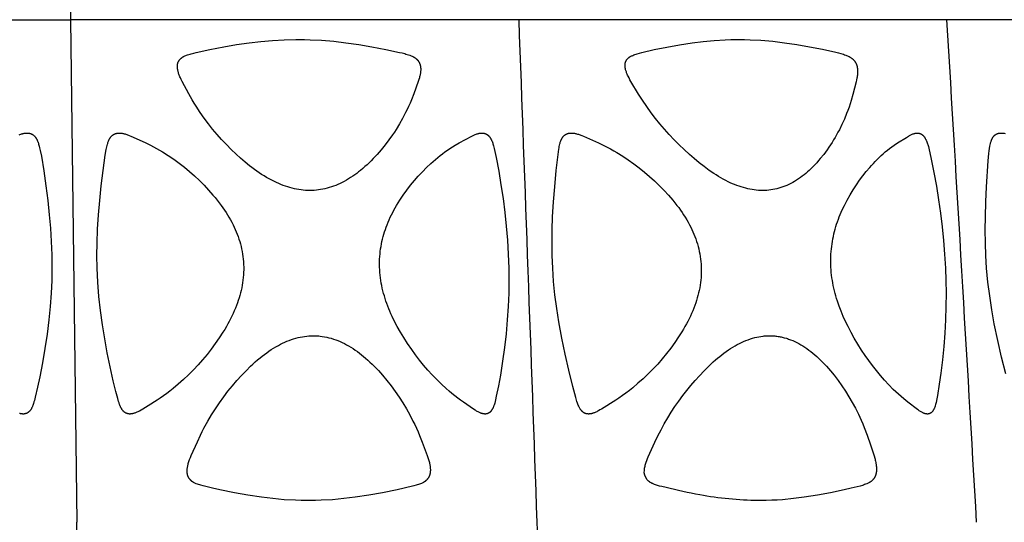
# Model space of a CAD drawing. Header units: millimetres. Extents: x 1250 to 1725, y 0 to 1655.
# Tile 186 of 256: x 1502 to 1584, y 1319 to 1361. Entities that reach past the tile are written whole.
import ezdxf

# ---------------------------------------------------------------- set-up
doc = ezdxf.new("R2010")
doc.units = ezdxf.units.MM
doc.header["$MEASUREMENT"] = 0
doc.layers.add('Crea2D$visibili$tangenti', color=7, linetype='Continuous', true_color=0x000000)

msp = doc.modelspace()

# ---------------------------------------------------------------- linework, layer by layer
at = {"layer": 'Crea2D$visibili$tangenti'}
for p, q in [((1506.047, 1402.427), (1506.554, 1360.548)), ((1487.599, 1360.548), (1506.554, 1360.548)), ((1506.554, 1360.548), (1507.062, 1318.673)), ((1543.887, 1360.548), (1506.554, 1360.548)), ((1579.51, 1360.548), (1543.887, 1360.548)), ((1612.34, 1360.548), (1579.51, 1360.548))]:
    msp.add_line(p, q, dxfattribs=at)
for points in [[(1526.471, 1346.314), (1526.286, 1346.32), (1526.102, 1346.33), (1525.917, 1346.346), (1525.734, 1346.367), (1525.551, 1346.393), (1525.369, 1346.425), (1525.188, 1346.462), (1525.008, 1346.504), (1524.816, 1346.555), (1524.626, 1346.612), (1524.437, 1346.674), (1524.251, 1346.742), (1524.066, 1346.814), (1523.882, 1346.891), (1523.701, 1346.972), (1523.522, 1347.057), (1523.302, 1347.168), (1523.086, 1347.284), (1522.873, 1347.405), (1522.662, 1347.53), (1522.455, 1347.661), (1522.25, 1347.796), (1522.048, 1347.935), (1521.849, 1348.078), (1521.652, 1348.225), (1521.458, 1348.375), (1521.076, 1348.686), (1520.704, 1349.008), (1520.339, 1349.339), (1519.924, 1349.736), (1519.52, 1350.144), (1519.127, 1350.562), (1518.746, 1350.99), (1518.377, 1351.429), (1518.021, 1351.879), (1517.678, 1352.339), (1517.348, 1352.809), (1517.007, 1353.33), (1516.843, 1353.595), (1516.684, 1353.862), (1516.404, 1354.36), (1515.838, 1355.41), (1515.764, 1355.558), (1515.694, 1355.707), (1515.66, 1355.783), (1515.628, 1355.86), (1515.598, 1355.936), (1515.569, 1356.014), (1515.548, 1356.075), (1515.529, 1356.136), (1515.51, 1356.198), (1515.494, 1356.26), (1515.479, 1356.323), (1515.466, 1356.386), (1515.461, 1356.417), (1515.456, 1356.449), (1515.452, 1356.481), (1515.448, 1356.513), (1515.446, 1356.542), (1515.444, 1356.571), (1515.442, 1356.6), (1515.441, 1356.629), (1515.441, 1356.659), (1515.442, 1356.688), (1515.443, 1356.718), (1515.445, 1356.747), (1515.448, 1356.776), (1515.451, 1356.805), (1515.456, 1356.834), (1515.461, 1356.863), (1515.468, 1356.892), (1515.471, 1356.906), (1515.475, 1356.92), (1515.479, 1356.934), (1515.483, 1356.948), (1515.488, 1356.962), (1515.493, 1356.976), (1515.498, 1356.989), (1515.503, 1357.001), (1515.508, 1357.014), (1515.514, 1357.027), (1515.519, 1357.04), (1515.525, 1357.052), (1515.532, 1357.064), (1515.538, 1357.077), (1515.552, 1357.101), (1515.566, 1357.125), (1515.581, 1357.148), (1515.597, 1357.171), (1515.614, 1357.193), (1515.632, 1357.215), (1515.65, 1357.237), (1515.668, 1357.257), (1515.688, 1357.277), (1515.708, 1357.297), (1515.728, 1357.316), (1515.749, 1357.334), (1515.773, 1357.354), (1515.799, 1357.374), (1515.824, 1357.392), (1515.85, 1357.41), (1515.877, 1357.427), (1515.904, 1357.444), (1515.932, 1357.459), (1515.96, 1357.475), (1515.988, 1357.489), (1516.017, 1357.503), (1516.075, 1357.53), (1516.133, 1357.555), (1516.193, 1357.579), (1516.293, 1357.616), (1516.394, 1357.651), (1516.496, 1357.683), (1516.598, 1357.713), (1516.803, 1357.768), (1517.01, 1357.819), (1518.154, 1358.074), (1519.304, 1358.296), (1520.358, 1358.477), (1521.417, 1358.631), (1522.385, 1358.743), (1523.356, 1358.826), (1524.33, 1358.877), (1525.304, 1358.896), (1525.421, 1358.896), (1525.538, 1358.896), (1526.012, 1358.892), (1526.487, 1358.879), (1527.435, 1358.83), (1528.454, 1358.746), (1529.47, 1358.631), (1530.551, 1358.477), (1531.628, 1358.296), (1532.785, 1358.077), (1533.935, 1357.826), (1534.151, 1357.774), (1534.366, 1357.718), (1534.473, 1357.688), (1534.579, 1357.656), (1534.684, 1357.621), (1534.789, 1357.584), (1534.851, 1357.56), (1534.913, 1357.535), (1534.974, 1357.509), (1535.035, 1357.48), (1535.064, 1357.465), (1535.094, 1357.45), (1535.123, 1357.434), (1535.151, 1357.417), (1535.18, 1357.4), (1535.207, 1357.382), (1535.235, 1357.363), (1535.262, 1357.343), (1535.285, 1357.325), (1535.308, 1357.307), (1535.331, 1357.288), (1535.353, 1357.268), (1535.375, 1357.248), (1535.396, 1357.227), (1535.416, 1357.206), (1535.436, 1357.184), (1535.456, 1357.162), (1535.474, 1357.139), (1535.492, 1357.115), (1535.51, 1357.091), (1535.526, 1357.067), (1535.542, 1357.042), (1535.557, 1357.017), (1535.571, 1356.991), (1535.586, 1356.963), (1535.599, 1356.935), (1535.611, 1356.906), (1535.622, 1356.878), (1535.633, 1356.848), (1535.642, 1356.819), (1535.651, 1356.789), (1535.659, 1356.759), (1535.666, 1356.728), (1535.673, 1356.698), (1535.678, 1356.667), (1535.683, 1356.637), (1535.688, 1356.606), (1535.691, 1356.575), (1535.694, 1356.544), (1535.696, 1356.513), (1535.697, 1356.482), (1535.698, 1356.451), (1535.699, 1356.419), (1535.698, 1356.388), (1535.696, 1356.325), (1535.692, 1356.263), (1535.686, 1356.2), (1535.678, 1356.138), (1535.668, 1356.076), (1535.657, 1356.014), (1535.642, 1355.937), (1535.625, 1355.86), (1535.606, 1355.784), (1535.586, 1355.708), (1535.541, 1355.557), (1535.493, 1355.408), (1535.113, 1354.358), (1534.921, 1353.858), (1534.809, 1353.591), (1534.692, 1353.326), (1534.569, 1353.063), (1534.442, 1352.803), (1534.193, 1352.327), (1533.93, 1351.86), (1533.65, 1351.401), (1533.505, 1351.176), (1533.355, 1350.953), (1533.055, 1350.53), (1532.741, 1350.118), (1532.413, 1349.716), (1532.072, 1349.325), (1531.746, 1348.973), (1531.578, 1348.802), (1531.408, 1348.633), (1531.234, 1348.468), (1531.057, 1348.306), (1530.877, 1348.148), (1530.693, 1347.994), (1530.533, 1347.866), (1530.369, 1347.74), (1530.204, 1347.619), (1530.035, 1347.501), (1529.864, 1347.387), (1529.689, 1347.278), (1529.512, 1347.173), (1529.333, 1347.073), (1529.161, 1346.984), (1528.987, 1346.9), (1528.811, 1346.82), (1528.633, 1346.746), (1528.452, 1346.677), (1528.27, 1346.614), (1528.085, 1346.556), (1527.899, 1346.504), (1527.724, 1346.461), (1527.547, 1346.424), (1527.37, 1346.392), (1527.191, 1346.365), (1527.012, 1346.344), (1526.832, 1346.329), (1526.652, 1346.319)], [(1564.162, 1346.314), (1563.985, 1346.319), (1563.808, 1346.329), (1563.631, 1346.345), (1563.454, 1346.366), (1563.279, 1346.393), (1563.104, 1346.425), (1562.93, 1346.462), (1562.758, 1346.504), (1562.569, 1346.555), (1562.383, 1346.611), (1562.197, 1346.673), (1562.014, 1346.739), (1561.832, 1346.81), (1561.652, 1346.885), (1561.473, 1346.965), (1561.297, 1347.049), (1561.092, 1347.152), (1560.89, 1347.259), (1560.69, 1347.372), (1560.492, 1347.488), (1560.297, 1347.609), (1560.105, 1347.733), (1559.726, 1347.991), (1559.297, 1348.305), (1558.878, 1348.632), (1558.468, 1348.972), (1558.067, 1349.321), (1557.632, 1349.719), (1557.208, 1350.127), (1556.793, 1350.546), (1556.389, 1350.975), (1555.997, 1351.414), (1555.615, 1351.863), (1555.246, 1352.322), (1554.888, 1352.79), (1554.513, 1353.312), (1554.154, 1353.847), (1553.84, 1354.348), (1553.204, 1355.399), (1553.12, 1355.547), (1553.039, 1355.698), (1552.963, 1355.85), (1552.927, 1355.927), (1552.892, 1356.005), (1552.867, 1356.067), (1552.842, 1356.129), (1552.819, 1356.192), (1552.797, 1356.255), (1552.777, 1356.318), (1552.759, 1356.383), (1552.751, 1356.415), (1552.744, 1356.448), (1552.737, 1356.48), (1552.731, 1356.513), (1552.722, 1356.57), (1552.719, 1356.599), (1552.715, 1356.628), (1552.713, 1356.657), (1552.711, 1356.686), (1552.71, 1356.715), (1552.709, 1356.745), (1552.709, 1356.774), (1552.71, 1356.803), (1552.712, 1356.832), (1552.715, 1356.861), (1552.717, 1356.876), (1552.719, 1356.89), (1552.721, 1356.904), (1552.724, 1356.919), (1552.727, 1356.933), (1552.73, 1356.947), (1552.733, 1356.961), (1552.737, 1356.975), (1552.741, 1356.988), (1552.744, 1357.001), (1552.748, 1357.013), (1552.753, 1357.026), (1552.757, 1357.038), (1552.762, 1357.051), (1552.767, 1357.063), (1552.772, 1357.075), (1552.778, 1357.087), (1552.784, 1357.099), (1552.796, 1357.123), (1552.808, 1357.147), (1552.822, 1357.17), (1552.836, 1357.192), (1552.852, 1357.214), (1552.867, 1357.235), (1552.884, 1357.256), (1552.901, 1357.277), (1552.919, 1357.297), (1552.937, 1357.316), (1552.956, 1357.334), (1552.978, 1357.354), (1553, 1357.372), (1553.022, 1357.39), (1553.045, 1357.408), (1553.069, 1357.424), (1553.093, 1357.44), (1553.118, 1357.456), (1553.142, 1357.471), (1553.168, 1357.485), (1553.193, 1357.499), (1553.245, 1357.525), (1553.298, 1357.55), (1553.352, 1357.573), (1553.444, 1357.61), (1553.537, 1357.644), (1553.63, 1357.676), (1553.724, 1357.706), (1553.914, 1357.76), (1554.105, 1357.811), (1555.138, 1358.057), (1556.177, 1358.272), (1557.233, 1358.466), (1558.294, 1358.631), (1559.212, 1358.743), (1560.134, 1358.826), (1561.057, 1358.877), (1561.519, 1358.891), (1561.982, 1358.896), (1562.093, 1358.896), (1562.205, 1358.896), (1562.659, 1358.891), (1563.114, 1358.879), (1564.021, 1358.83), (1565.001, 1358.746), (1565.979, 1358.631), (1567.022, 1358.477), (1568.061, 1358.296), (1569.161, 1358.08), (1570.254, 1357.834), (1570.466, 1357.781), (1570.678, 1357.725), (1570.783, 1357.694), (1570.888, 1357.662), (1570.991, 1357.627), (1571.095, 1357.59), (1571.158, 1357.565), (1571.221, 1357.539), (1571.283, 1357.512), (1571.344, 1357.483), (1571.374, 1357.468), (1571.404, 1357.452), (1571.433, 1357.435), (1571.463, 1357.418), (1571.491, 1357.401), (1571.52, 1357.382), (1571.547, 1357.363), (1571.575, 1357.343), (1571.599, 1357.325), (1571.622, 1357.307), (1571.645, 1357.287), (1571.668, 1357.268), (1571.69, 1357.247), (1571.711, 1357.226), (1571.732, 1357.205), (1571.753, 1357.183), (1571.773, 1357.161), (1571.792, 1357.138), (1571.811, 1357.114), (1571.829, 1357.091), (1571.847, 1357.066), (1571.863, 1357.041), (1571.88, 1357.016), (1571.895, 1356.991), (1571.91, 1356.963), (1571.925, 1356.935), (1571.939, 1356.907), (1571.952, 1356.878), (1571.964, 1356.849), (1571.975, 1356.819), (1571.986, 1356.79), (1571.996, 1356.76), (1572.005, 1356.729), (1572.014, 1356.699), (1572.022, 1356.668), (1572.029, 1356.638), (1572.035, 1356.607), (1572.041, 1356.576), (1572.046, 1356.544), (1572.051, 1356.513), (1572.058, 1356.451), (1572.063, 1356.389), (1572.066, 1356.327), (1572.068, 1356.264), (1572.067, 1356.202), (1572.066, 1356.139), (1572.062, 1356.076), (1572.057, 1356.014), (1572.049, 1355.932), (1572.038, 1355.851), (1572.025, 1355.769), (1572.011, 1355.688), (1571.978, 1355.527), (1571.941, 1355.366), (1571.672, 1354.317), (1571.534, 1353.817), (1571.448, 1353.541), (1571.356, 1353.266), (1571.258, 1352.994), (1571.154, 1352.723), (1570.967, 1352.271), (1570.766, 1351.824), (1570.551, 1351.385), (1570.437, 1351.168), (1570.319, 1350.954), (1570.198, 1350.742), (1570.073, 1350.532), (1569.944, 1350.325), (1569.812, 1350.12), (1569.675, 1349.918), (1569.535, 1349.718), (1569.392, 1349.52), (1569.245, 1349.325), (1568.966, 1348.975), (1568.822, 1348.803), (1568.674, 1348.635), (1568.523, 1348.469), (1568.368, 1348.307), (1568.21, 1348.149), (1568.048, 1347.995), (1567.906, 1347.866), (1567.761, 1347.741), (1567.614, 1347.619), (1567.463, 1347.501), (1567.309, 1347.388), (1567.152, 1347.278), (1566.992, 1347.173), (1566.829, 1347.074), (1566.673, 1346.984), (1566.514, 1346.9), (1566.352, 1346.82), (1566.188, 1346.746), (1566.021, 1346.677), (1565.853, 1346.614), (1565.682, 1346.556), (1565.596, 1346.529), (1565.51, 1346.504), (1565.345, 1346.461), (1565.178, 1346.424), (1565.011, 1346.391), (1564.842, 1346.365), (1564.673, 1346.344), (1564.503, 1346.328), (1564.333, 1346.319)], [(1508.764, 1339.86), (1508.748, 1340.892), (1508.761, 1341.923), (1508.804, 1343.103), (1508.876, 1344.28), (1508.98, 1345.493), (1509.106, 1346.703), (1509.258, 1347.982), (1509.44, 1349.257), (1509.52, 1349.719), (1509.569, 1349.948), (1509.596, 1350.062), (1509.626, 1350.176), (1509.645, 1350.24), (1509.664, 1350.305), (1509.685, 1350.368), (1509.708, 1350.431), (1509.72, 1350.462), (1509.733, 1350.493), (1509.747, 1350.523), (1509.761, 1350.553), (1509.776, 1350.583), (1509.791, 1350.612), (1509.807, 1350.641), (1509.825, 1350.67), (1509.84, 1350.694), (1509.855, 1350.717), (1509.871, 1350.74), (1509.888, 1350.762), (1509.905, 1350.784), (1509.923, 1350.806), (1509.942, 1350.827), (1509.961, 1350.847), (1509.981, 1350.867), (1510.001, 1350.886), (1510.022, 1350.905), (1510.043, 1350.922), (1510.065, 1350.939), (1510.076, 1350.948), (1510.088, 1350.956), (1510.099, 1350.963), (1510.111, 1350.971), (1510.123, 1350.978), (1510.135, 1350.986), (1510.147, 1350.993), (1510.159, 1350.999), (1510.171, 1351.006), (1510.184, 1351.012), (1510.196, 1351.018), (1510.209, 1351.024), (1510.235, 1351.035), (1510.261, 1351.045), (1510.287, 1351.055), (1510.314, 1351.063), (1510.341, 1351.071), (1510.368, 1351.078), (1510.395, 1351.084), (1510.423, 1351.089), (1510.45, 1351.093), (1510.478, 1351.097), (1510.506, 1351.1), (1510.533, 1351.102), (1510.561, 1351.103), (1510.589, 1351.104), (1510.618, 1351.104), (1510.646, 1351.103), (1510.675, 1351.102), (1510.703, 1351.1), (1510.731, 1351.098), (1510.759, 1351.095), (1510.788, 1351.092), (1510.844, 1351.083), (1510.899, 1351.073), (1510.955, 1351.062), (1511.01, 1351.049), (1511.083, 1351.029), (1511.155, 1351.008), (1511.227, 1350.985), (1511.298, 1350.961), (1511.368, 1350.935), (1511.439, 1350.907), (1511.577, 1350.849), (1512.756, 1350.304), (1513.205, 1350.086), (1513.46, 1349.955), (1513.713, 1349.817), (1513.962, 1349.675), (1514.209, 1349.528), (1514.68, 1349.231), (1515.139, 1348.919), (1515.589, 1348.592), (1516.027, 1348.251), (1516.454, 1347.895), (1516.87, 1347.527), (1517.274, 1347.145), (1517.667, 1346.752), (1518.042, 1346.351), (1518.405, 1345.938), (1518.581, 1345.728), (1518.753, 1345.514), (1518.921, 1345.297), (1519.085, 1345.077), (1519.224, 1344.884), (1519.358, 1344.688), (1519.49, 1344.49), (1519.617, 1344.29), (1519.739, 1344.087), (1519.858, 1343.881), (1519.971, 1343.673), (1520.079, 1343.461), (1520.172, 1343.268), (1520.26, 1343.073), (1520.344, 1342.876), (1520.423, 1342.677), (1520.496, 1342.476), (1520.565, 1342.273), (1520.629, 1342.069), (1520.688, 1341.863), (1520.741, 1341.656), (1520.789, 1341.447), (1520.831, 1341.237), (1520.868, 1341.026), (1520.898, 1340.815), (1520.923, 1340.602), (1520.942, 1340.389), (1520.954, 1340.175), (1520.955, 1340.154), (1520.961, 1339.937), (1520.961, 1339.72), (1520.955, 1339.503), (1520.943, 1339.286), (1520.925, 1339.07), (1520.901, 1338.854), (1520.872, 1338.638), (1520.836, 1338.424), (1520.795, 1338.209), (1520.749, 1337.996), (1520.697, 1337.783), (1520.64, 1337.572), (1520.578, 1337.363), (1520.512, 1337.154), (1520.441, 1336.947), (1520.365, 1336.742), (1520.277, 1336.516), (1520.183, 1336.291), (1520.084, 1336.069), (1519.981, 1335.849), (1519.873, 1335.631), (1519.761, 1335.415), (1519.645, 1335.202), (1519.525, 1334.99), (1519.381, 1334.747), (1519.232, 1334.506), (1518.922, 1334.031), (1518.601, 1333.566), (1518.267, 1333.11), (1517.914, 1332.658), (1517.547, 1332.217), (1517.166, 1331.787), (1516.773, 1331.369), (1516.367, 1330.963), (1515.949, 1330.57), (1515.519, 1330.189), (1515.079, 1329.821), (1514.817, 1329.613), (1514.552, 1329.41), (1514.282, 1329.213), (1514.008, 1329.021), (1513.752, 1328.849), (1513.01, 1328.384), (1512.553, 1328.098), (1512.42, 1328.02), (1512.285, 1327.945), (1512.217, 1327.909), (1512.148, 1327.876), (1512.078, 1327.844), (1512.007, 1327.814), (1511.955, 1327.794), (1511.904, 1327.775), (1511.852, 1327.758), (1511.799, 1327.742), (1511.773, 1327.735), (1511.746, 1327.729), (1511.719, 1327.723), (1511.693, 1327.717), (1511.666, 1327.712), (1511.639, 1327.708), (1511.611, 1327.704), (1511.584, 1327.701), (1511.569, 1327.7), (1511.553, 1327.698), (1511.538, 1327.697), (1511.523, 1327.696), (1511.507, 1327.696), (1511.492, 1327.696), (1511.476, 1327.696), (1511.461, 1327.696), (1511.445, 1327.697), (1511.429, 1327.698), (1511.414, 1327.7), (1511.398, 1327.702), (1511.383, 1327.704), (1511.368, 1327.706), (1511.352, 1327.709), (1511.337, 1327.712), (1511.322, 1327.715), (1511.307, 1327.719), (1511.292, 1327.723), (1511.277, 1327.727), (1511.262, 1327.732), (1511.247, 1327.737), (1511.232, 1327.742), (1511.218, 1327.747), (1511.203, 1327.753), (1511.189, 1327.759), (1511.175, 1327.766), (1511.161, 1327.772), (1511.147, 1327.779), (1511.133, 1327.787), (1511.12, 1327.794), (1511.107, 1327.802), (1511.092, 1327.811), (1511.079, 1327.82), (1511.065, 1327.829), (1511.051, 1327.839), (1511.038, 1327.849), (1511.025, 1327.859), (1511.012, 1327.87), (1510.999, 1327.881), (1510.987, 1327.892), (1510.975, 1327.903), (1510.963, 1327.915), (1510.951, 1327.927), (1510.939, 1327.939), (1510.928, 1327.951), (1510.906, 1327.977), (1510.884, 1328.003), (1510.864, 1328.03), (1510.844, 1328.057), (1510.825, 1328.085), (1510.807, 1328.114), (1510.789, 1328.143), (1510.772, 1328.172), (1510.756, 1328.202), (1510.738, 1328.238), (1510.72, 1328.274), (1510.703, 1328.311), (1510.687, 1328.348), (1510.657, 1328.423), (1510.629, 1328.498), (1510.587, 1328.618), (1510.548, 1328.738), (1510.475, 1328.981), (1510.321, 1329.569), (1510.104, 1330.473), (1509.845, 1331.632), (1509.606, 1332.795), (1509.39, 1333.962), (1509.2, 1335.134), (1509.04, 1336.31), (1508.911, 1337.49), (1508.818, 1338.673), (1508.786, 1339.266)], [(1543.035, 1339.86), (1543.044, 1338.816), (1543.027, 1337.771), (1542.98, 1336.654), (1542.906, 1335.537), (1542.8, 1334.384), (1542.667, 1333.234), (1542.509, 1332.087), (1542.328, 1330.944), (1542.171, 1330.056), (1541.994, 1329.172), (1541.93, 1328.889), (1541.895, 1328.749), (1541.857, 1328.609), (1541.831, 1328.519), (1541.803, 1328.429), (1541.787, 1328.385), (1541.771, 1328.34), (1541.754, 1328.296), (1541.736, 1328.252), (1541.722, 1328.22), (1541.708, 1328.188), (1541.692, 1328.156), (1541.676, 1328.125), (1541.659, 1328.094), (1541.642, 1328.063), (1541.623, 1328.033), (1541.604, 1328.004), (1541.594, 1327.99), (1541.584, 1327.976), (1541.573, 1327.962), (1541.562, 1327.948), (1541.551, 1327.935), (1541.54, 1327.922), (1541.529, 1327.909), (1541.517, 1327.897), (1541.505, 1327.884), (1541.492, 1327.872), (1541.48, 1327.861), (1541.467, 1327.849), (1541.454, 1327.838), (1541.44, 1327.827), (1541.426, 1327.817), (1541.412, 1327.807), (1541.4, 1327.799), (1541.388, 1327.791), (1541.376, 1327.784), (1541.364, 1327.777), (1541.351, 1327.77), (1541.339, 1327.763), (1541.326, 1327.757), (1541.313, 1327.751), (1541.3, 1327.745), (1541.286, 1327.74), (1541.273, 1327.735), (1541.259, 1327.73), (1541.246, 1327.725), (1541.232, 1327.721), (1541.218, 1327.717), (1541.204, 1327.713), (1541.19, 1327.71), (1541.176, 1327.707), (1541.162, 1327.704), (1541.148, 1327.702), (1541.134, 1327.7), (1541.119, 1327.698), (1541.105, 1327.697), (1541.091, 1327.696), (1541.077, 1327.695), (1541.062, 1327.695), (1541.048, 1327.695), (1541.034, 1327.696), (1541.02, 1327.697), (1541.005, 1327.698), (1540.991, 1327.699), (1540.977, 1327.701), (1540.953, 1327.704), (1540.928, 1327.708), (1540.904, 1327.712), (1540.88, 1327.717), (1540.855, 1327.722), (1540.831, 1327.728), (1540.808, 1327.735), (1540.784, 1327.742), (1540.76, 1327.749), (1540.737, 1327.757), (1540.69, 1327.774), (1540.644, 1327.793), (1540.599, 1327.812), (1540.534, 1327.842), (1540.471, 1327.874), (1540.408, 1327.908), (1540.346, 1327.944), (1540.285, 1327.98), (1540.225, 1328.018), (1540.106, 1328.096), (1539.259, 1328.678), (1539.025, 1328.845), (1538.793, 1329.016), (1538.546, 1329.207), (1538.302, 1329.405), (1538.063, 1329.607), (1537.828, 1329.813), (1537.428, 1330.182), (1537.039, 1330.562), (1536.661, 1330.953), (1536.295, 1331.355), (1535.94, 1331.768), (1535.598, 1332.19), (1535.267, 1332.622), (1534.949, 1333.063), (1534.611, 1333.561), (1534.286, 1334.069), (1534.011, 1334.521), (1533.749, 1334.98), (1533.529, 1335.397), (1533.322, 1335.821), (1533.224, 1336.036), (1533.13, 1336.252), (1533.04, 1336.47), (1532.954, 1336.69), (1532.877, 1336.898), (1532.804, 1337.108), (1532.736, 1337.319), (1532.671, 1337.532), (1532.611, 1337.745), (1532.555, 1337.96), (1532.503, 1338.176), (1532.457, 1338.392), (1532.415, 1338.61), (1532.379, 1338.829), (1532.347, 1339.048), (1532.321, 1339.268), (1532.3, 1339.489), (1532.284, 1339.71), (1532.275, 1339.932), (1532.271, 1340.154), (1532.271, 1340.175), (1532.272, 1340.389), (1532.279, 1340.602), (1532.292, 1340.814), (1532.31, 1341.027), (1532.333, 1341.238), (1532.361, 1341.449), (1532.395, 1341.66), (1532.433, 1341.869), (1532.476, 1342.073), (1532.523, 1342.276), (1532.574, 1342.479), (1532.631, 1342.68), (1532.691, 1342.879), (1532.756, 1343.078), (1532.826, 1343.274), (1532.899, 1343.469), (1532.984, 1343.678), (1533.073, 1343.884), (1533.167, 1344.089), (1533.265, 1344.291), (1533.367, 1344.491), (1533.473, 1344.69), (1533.696, 1345.081), (1533.828, 1345.298), (1533.963, 1345.514), (1534.246, 1345.937), (1534.543, 1346.35), (1534.853, 1346.754), (1535.169, 1347.141), (1535.497, 1347.517), (1535.837, 1347.883), (1536.189, 1348.237), (1536.552, 1348.58), (1536.739, 1348.746), (1536.928, 1348.909), (1537.12, 1349.068), (1537.315, 1349.224), (1537.513, 1349.376), (1537.714, 1349.525), (1537.921, 1349.671), (1538.131, 1349.814), (1538.344, 1349.951), (1538.56, 1350.083), (1538.904, 1350.28), (1539.946, 1350.848), (1540.005, 1350.878), (1540.064, 1350.906), (1540.124, 1350.934), (1540.184, 1350.96), (1540.245, 1350.984), (1540.307, 1351.007), (1540.369, 1351.028), (1540.432, 1351.048), (1540.48, 1351.061), (1540.529, 1351.073), (1540.578, 1351.083), (1540.603, 1351.087), (1540.628, 1351.091), (1540.653, 1351.095), (1540.678, 1351.098), (1540.703, 1351.1), (1540.728, 1351.102), (1540.753, 1351.103), (1540.778, 1351.104), (1540.803, 1351.104), (1540.842, 1351.102), (1540.855, 1351.102), (1540.868, 1351.101), (1540.881, 1351.099), (1540.907, 1351.096), (1540.933, 1351.092), (1540.96, 1351.087), (1540.986, 1351.081), (1541.012, 1351.075), (1541.038, 1351.067), (1541.063, 1351.059), (1541.088, 1351.049), (1541.113, 1351.039), (1541.138, 1351.028), (1541.15, 1351.022), (1541.162, 1351.016), (1541.174, 1351.01), (1541.186, 1351.003), (1541.197, 1350.997), (1541.209, 1350.99), (1541.22, 1350.983), (1541.231, 1350.976), (1541.243, 1350.968), (1541.255, 1350.959), (1541.266, 1350.951), (1541.277, 1350.942), (1541.288, 1350.933), (1541.299, 1350.924), (1541.31, 1350.915), (1541.321, 1350.906), (1541.341, 1350.886), (1541.361, 1350.866), (1541.38, 1350.845), (1541.399, 1350.824), (1541.417, 1350.802), (1541.435, 1350.779), (1541.452, 1350.756), (1541.468, 1350.733), (1541.484, 1350.709), (1541.5, 1350.685), (1541.515, 1350.66), (1541.529, 1350.636), (1541.548, 1350.601), (1541.567, 1350.566), (1541.585, 1350.531), (1541.602, 1350.495), (1541.618, 1350.459), (1541.634, 1350.422), (1541.663, 1350.349), (1541.69, 1350.274), (1541.716, 1350.199), (1541.762, 1350.047), (1541.795, 1349.926), (1541.826, 1349.805), (1541.882, 1349.561), (1541.981, 1349.071), (1542.191, 1347.93), (1542.381, 1346.786), (1542.55, 1345.638), (1542.698, 1344.487), (1542.821, 1343.333), (1542.919, 1342.177), (1542.991, 1341.019)], [(1546.685, 1339.86), (1546.644, 1340.891), (1546.633, 1341.923), (1546.646, 1343.028), (1546.684, 1344.133), (1546.757, 1345.382), (1546.853, 1346.629), (1546.975, 1347.981), (1547.047, 1348.656), (1547.161, 1349.551), (1547.196, 1349.772), (1547.215, 1349.882), (1547.237, 1349.992), (1547.261, 1350.102), (1547.287, 1350.211), (1547.304, 1350.273), (1547.321, 1350.334), (1547.341, 1350.395), (1547.362, 1350.456), (1547.373, 1350.486), (1547.385, 1350.515), (1547.398, 1350.544), (1547.411, 1350.573), (1547.425, 1350.602), (1547.44, 1350.63), (1547.455, 1350.658), (1547.471, 1350.685), (1547.486, 1350.709), (1547.502, 1350.732), (1547.518, 1350.754), (1547.534, 1350.776), (1547.552, 1350.798), (1547.569, 1350.819), (1547.588, 1350.84), (1547.607, 1350.86), (1547.627, 1350.879), (1547.647, 1350.898), (1547.668, 1350.916), (1547.689, 1350.934), (1547.7, 1350.942), (1547.711, 1350.95), (1547.722, 1350.958), (1547.734, 1350.966), (1547.745, 1350.973), (1547.757, 1350.981), (1547.769, 1350.988), (1547.781, 1350.995), (1547.792, 1351.001), (1547.804, 1351.007), (1547.816, 1351.013), (1547.828, 1351.019), (1547.853, 1351.03), (1547.878, 1351.041), (1547.903, 1351.05), (1547.928, 1351.058), (1547.954, 1351.066), (1547.98, 1351.073), (1548.007, 1351.08), (1548.033, 1351.085), (1548.06, 1351.09), (1548.086, 1351.094), (1548.113, 1351.097), (1548.139, 1351.1), (1548.166, 1351.102), (1548.192, 1351.103), (1548.223, 1351.104), (1548.253, 1351.104), (1548.284, 1351.103), (1548.314, 1351.102), (1548.345, 1351.1), (1548.375, 1351.097), (1548.405, 1351.094), (1548.435, 1351.09), (1548.495, 1351.081), (1548.555, 1351.07), (1548.615, 1351.057), (1548.674, 1351.043), (1548.748, 1351.023), (1548.822, 1351.001), (1548.895, 1350.977), (1548.968, 1350.952), (1549.04, 1350.926), (1549.112, 1350.898), (1549.254, 1350.84), (1550.491, 1350.283), (1550.954, 1350.064), (1551.228, 1349.926), (1551.499, 1349.781), (1551.768, 1349.632), (1552.033, 1349.477), (1552.513, 1349.181), (1552.983, 1348.871), (1553.442, 1348.546), (1553.891, 1348.206), (1554.33, 1347.854), (1554.758, 1347.488), (1555.174, 1347.109), (1555.58, 1346.718), (1555.962, 1346.326), (1556.332, 1345.923), (1556.688, 1345.507), (1556.861, 1345.295), (1557.029, 1345.08), (1557.174, 1344.887), (1557.316, 1344.692), (1557.454, 1344.495), (1557.587, 1344.294), (1557.717, 1344.091), (1557.842, 1343.885), (1557.962, 1343.677), (1558.077, 1343.465), (1558.175, 1343.273), (1558.269, 1343.079), (1558.358, 1342.882), (1558.443, 1342.683), (1558.523, 1342.483), (1558.598, 1342.28), (1558.667, 1342.076), (1558.732, 1341.87), (1558.791, 1341.662), (1558.844, 1341.453), (1558.892, 1341.243), (1558.934, 1341.031), (1558.97, 1340.819), (1559, 1340.605), (1559.024, 1340.391), (1559.041, 1340.175), (1559.043, 1340.154), (1559.054, 1339.938), (1559.059, 1339.721), (1559.057, 1339.504), (1559.05, 1339.287), (1559.036, 1339.07), (1559.017, 1338.854), (1558.991, 1338.639), (1558.96, 1338.424), (1558.923, 1338.209), (1558.88, 1337.996), (1558.832, 1337.784), (1558.779, 1337.573), (1558.721, 1337.363), (1558.658, 1337.155), (1558.59, 1336.948), (1558.518, 1336.742), (1558.432, 1336.516), (1558.342, 1336.291), (1558.246, 1336.069), (1558.146, 1335.849), (1558.041, 1335.631), (1557.932, 1335.415), (1557.818, 1335.202), (1557.7, 1334.99), (1557.571, 1334.769), (1557.438, 1334.549), (1557.162, 1334.117), (1556.846, 1333.65), (1556.517, 1333.192), (1556.167, 1332.737), (1555.803, 1332.294), (1555.426, 1331.862), (1555.035, 1331.441), (1554.631, 1331.034), (1554.215, 1330.638), (1553.788, 1330.256), (1553.349, 1329.886), (1553.067, 1329.661), (1552.781, 1329.441), (1552.491, 1329.228), (1552.195, 1329.021), (1551.938, 1328.849), (1550.757, 1328.112), (1550.624, 1328.033), (1550.49, 1327.957), (1550.421, 1327.921), (1550.352, 1327.887), (1550.282, 1327.854), (1550.211, 1327.823), (1550.157, 1327.802), (1550.103, 1327.781), (1550.048, 1327.763), (1550.02, 1327.754), (1549.992, 1327.746), (1549.964, 1327.738), (1549.935, 1327.731), (1549.907, 1327.724), (1549.879, 1327.719), (1549.85, 1327.713), (1549.821, 1327.709), (1549.792, 1327.705), (1549.75, 1327.7), (1549.735, 1327.699), (1549.721, 1327.698), (1549.707, 1327.697), (1549.693, 1327.697), (1549.679, 1327.697), (1549.664, 1327.697), (1549.65, 1327.697), (1549.636, 1327.698), (1549.621, 1327.698), (1549.607, 1327.699), (1549.592, 1327.701), (1549.578, 1327.702), (1549.564, 1327.704), (1549.549, 1327.706), (1549.535, 1327.709), (1549.521, 1327.711), (1549.507, 1327.714), (1549.493, 1327.717), (1549.478, 1327.721), (1549.464, 1327.724), (1549.451, 1327.728), (1549.437, 1327.732), (1549.423, 1327.737), (1549.409, 1327.742), (1549.396, 1327.746), (1549.382, 1327.752), (1549.369, 1327.757), (1549.356, 1327.763), (1549.343, 1327.769), (1549.33, 1327.775), (1549.317, 1327.782), (1549.304, 1327.789), (1549.29, 1327.797), (1549.277, 1327.805), (1549.264, 1327.813), (1549.251, 1327.822), (1549.238, 1327.83), (1549.226, 1327.84), (1549.213, 1327.849), (1549.201, 1327.858), (1549.189, 1327.868), (1549.178, 1327.878), (1549.166, 1327.889), (1549.155, 1327.899), (1549.143, 1327.91), (1549.121, 1327.932), (1549.1, 1327.955), (1549.079, 1327.979), (1549.06, 1328.003), (1549.04, 1328.028), (1549.022, 1328.053), (1549.004, 1328.079), (1548.986, 1328.105), (1548.969, 1328.132), (1548.948, 1328.168), (1548.927, 1328.204), (1548.907, 1328.241), (1548.888, 1328.279), (1548.87, 1328.317), (1548.853, 1328.355), (1548.82, 1328.432), (1548.79, 1328.51), (1548.762, 1328.589), (1548.709, 1328.749), (1548.615, 1329.06), (1548.527, 1329.373), (1548.363, 1330.001), (1548.034, 1331.337), (1547.726, 1332.678), (1547.446, 1334.025), (1547.199, 1335.378), (1547.024, 1336.493), (1546.878, 1337.612), (1546.764, 1338.734)], [(1569.84, 1340.175), (1569.835, 1340.388), (1569.836, 1340.6), (1569.842, 1340.813), (1569.852, 1341.025), (1569.868, 1341.237), (1569.888, 1341.448), (1569.912, 1341.659), (1569.941, 1341.869), (1569.974, 1342.078), (1570.012, 1342.286), (1570.053, 1342.493), (1570.099, 1342.7), (1570.15, 1342.905), (1570.204, 1343.109), (1570.263, 1343.312), (1570.326, 1343.514), (1570.394, 1343.715), (1570.466, 1343.915), (1570.541, 1344.113), (1570.621, 1344.309), (1570.704, 1344.505), (1570.79, 1344.698), (1570.973, 1345.081), (1571.2, 1345.521), (1571.442, 1345.952), (1571.699, 1346.375), (1571.969, 1346.79), (1572.229, 1347.166), (1572.5, 1347.533), (1572.783, 1347.892), (1573.077, 1348.241), (1573.229, 1348.412), (1573.383, 1348.58), (1573.541, 1348.745), (1573.702, 1348.907), (1573.865, 1349.066), (1574.032, 1349.222), (1574.202, 1349.375), (1574.375, 1349.525), (1574.552, 1349.671), (1574.733, 1349.813), (1574.916, 1349.951), (1575.103, 1350.083), (1575.4, 1350.28), (1576.133, 1350.744), (1576.3, 1350.848), (1576.351, 1350.877), (1576.402, 1350.906), (1576.454, 1350.933), (1576.506, 1350.959), (1576.56, 1350.984), (1576.613, 1351.007), (1576.668, 1351.028), (1576.696, 1351.038), (1576.723, 1351.048), (1576.766, 1351.061), (1576.787, 1351.067), (1576.809, 1351.073), (1576.83, 1351.078), (1576.852, 1351.083), (1576.874, 1351.087), (1576.896, 1351.091), (1576.918, 1351.095), (1576.94, 1351.098), (1576.962, 1351.1), (1576.984, 1351.102), (1577.006, 1351.103), (1577.029, 1351.104), (1577.051, 1351.104), (1577.074, 1351.103), (1577.086, 1351.102), (1577.099, 1351.102), (1577.111, 1351.101), (1577.124, 1351.099), (1577.136, 1351.098), (1577.148, 1351.096), (1577.161, 1351.094), (1577.173, 1351.091), (1577.186, 1351.089), (1577.198, 1351.086), (1577.21, 1351.083), (1577.223, 1351.079), (1577.235, 1351.076), (1577.247, 1351.072), (1577.259, 1351.068), (1577.271, 1351.063), (1577.283, 1351.059), (1577.295, 1351.054), (1577.307, 1351.049), (1577.318, 1351.044), (1577.33, 1351.038), (1577.341, 1351.033), (1577.353, 1351.027), (1577.364, 1351.021), (1577.375, 1351.014), (1577.386, 1351.008), (1577.397, 1351.001), (1577.408, 1350.994), (1577.419, 1350.987), (1577.429, 1350.98), (1577.439, 1350.973), (1577.45, 1350.965), (1577.461, 1350.956), (1577.472, 1350.947), (1577.483, 1350.938), (1577.494, 1350.928), (1577.505, 1350.919), (1577.515, 1350.909), (1577.526, 1350.899), (1577.536, 1350.889), (1577.555, 1350.868), (1577.574, 1350.846), (1577.593, 1350.824), (1577.61, 1350.801), (1577.627, 1350.778), (1577.644, 1350.754), (1577.66, 1350.73), (1577.675, 1350.705), (1577.69, 1350.68), (1577.704, 1350.655), (1577.732, 1350.603), (1577.751, 1350.566), (1577.769, 1350.528), (1577.786, 1350.49), (1577.803, 1350.452), (1577.835, 1350.374), (1577.864, 1350.295), (1577.891, 1350.216), (1577.917, 1350.136), (1577.964, 1349.975), (1578.033, 1349.715), (1578.095, 1349.453), (1578.206, 1348.926), (1578.425, 1347.803), (1578.626, 1346.677), (1578.807, 1345.548), (1578.967, 1344.415), (1579.107, 1343.28), (1579.223, 1342.142), (1579.317, 1341.002), (1579.386, 1339.86), (1579.423, 1338.816), (1579.437, 1337.771), (1579.426, 1336.654), (1579.389, 1335.537), (1579.327, 1334.425), (1579.241, 1333.315), (1579.131, 1332.207), (1578.999, 1331.102), (1578.871, 1330.175), (1578.721, 1329.251), (1578.667, 1328.959), (1578.605, 1328.667), (1578.582, 1328.571), (1578.557, 1328.476), (1578.53, 1328.382), (1578.515, 1328.335), (1578.499, 1328.288), (1578.486, 1328.253), (1578.473, 1328.217), (1578.459, 1328.182), (1578.444, 1328.147), (1578.428, 1328.113), (1578.411, 1328.079), (1578.393, 1328.045), (1578.374, 1328.012), (1578.358, 1327.986), (1578.341, 1327.96), (1578.333, 1327.947), (1578.324, 1327.935), (1578.315, 1327.923), (1578.305, 1327.91), (1578.295, 1327.899), (1578.286, 1327.887), (1578.275, 1327.875), (1578.265, 1327.864), (1578.254, 1327.853), (1578.243, 1327.843), (1578.232, 1327.832), (1578.221, 1327.822), (1578.21, 1327.814), (1578.199, 1327.805), (1578.188, 1327.797), (1578.177, 1327.789), (1578.165, 1327.781), (1578.154, 1327.774), (1578.142, 1327.767), (1578.13, 1327.76), (1578.118, 1327.754), (1578.105, 1327.748), (1578.093, 1327.742), (1578.08, 1327.736), (1578.068, 1327.731), (1578.055, 1327.726), (1578.042, 1327.722), (1578.029, 1327.718), (1578.015, 1327.714), (1578.002, 1327.71), (1577.989, 1327.707), (1577.975, 1327.704), (1577.962, 1327.702), (1577.948, 1327.7), (1577.934, 1327.698), (1577.921, 1327.697), (1577.907, 1327.696), (1577.893, 1327.696), (1577.879, 1327.696), (1577.865, 1327.696), (1577.852, 1327.697), (1577.838, 1327.698), (1577.824, 1327.699), (1577.81, 1327.701), (1577.788, 1327.704), (1577.765, 1327.708), (1577.743, 1327.712), (1577.721, 1327.717), (1577.7, 1327.722), (1577.678, 1327.728), (1577.656, 1327.735), (1577.635, 1327.742), (1577.614, 1327.749), (1577.593, 1327.757), (1577.572, 1327.765), (1577.551, 1327.774), (1577.51, 1327.793), (1577.47, 1327.812), (1577.413, 1327.841), (1577.358, 1327.872), (1577.304, 1327.905), (1577.251, 1327.938), (1577.198, 1327.973), (1577.146, 1328.009), (1577.043, 1328.083), (1576.262, 1328.679), (1576.085, 1328.818), (1575.911, 1328.96), (1575.686, 1329.151), (1575.466, 1329.347), (1575.25, 1329.547), (1575.037, 1329.752), (1574.668, 1330.125), (1574.31, 1330.51), (1573.964, 1330.905), (1573.629, 1331.31), (1573.305, 1331.724), (1572.993, 1332.147), (1572.692, 1332.578), (1572.402, 1333.016), (1572.091, 1333.515), (1571.793, 1334.021), (1571.527, 1334.496), (1571.273, 1334.978), (1571.068, 1335.397), (1570.875, 1335.822), (1570.695, 1336.253), (1570.53, 1336.69), (1570.387, 1337.109), (1570.321, 1337.321), (1570.258, 1337.534), (1570.199, 1337.748), (1570.145, 1337.963), (1570.094, 1338.179), (1570.048, 1338.395), (1570.006, 1338.613), (1569.968, 1338.831), (1569.935, 1339.05), (1569.906, 1339.27), (1569.882, 1339.49), (1569.863, 1339.711), (1569.849, 1339.933), (1569.84, 1340.154)], [(1526.761, 1334.222), (1526.855, 1334.22), (1526.948, 1334.217), (1527.042, 1334.212), (1527.136, 1334.206), (1527.229, 1334.197), (1527.323, 1334.188), (1527.509, 1334.163), (1527.694, 1334.132), (1527.878, 1334.095), (1528.061, 1334.052), (1528.242, 1334.002), (1528.432, 1333.944), (1528.62, 1333.879), (1528.806, 1333.808), (1528.989, 1333.732), (1529.17, 1333.65), (1529.349, 1333.562), (1529.525, 1333.47), (1529.699, 1333.372), (1529.884, 1333.261), (1530.067, 1333.145), (1530.246, 1333.025), (1530.423, 1332.899), (1530.596, 1332.77), (1530.766, 1332.637), (1530.934, 1332.5), (1531.099, 1332.36), (1531.287, 1332.193), (1531.471, 1332.023), (1531.652, 1331.849), (1531.83, 1331.672), (1532.176, 1331.308), (1532.51, 1330.933), (1532.88, 1330.491), (1533.235, 1330.038), (1533.576, 1329.574), (1533.902, 1329.1), (1534.213, 1328.615), (1534.509, 1328.122), (1534.79, 1327.619), (1535.056, 1327.108), (1535.202, 1326.81), (1535.343, 1326.509), (1535.478, 1326.205), (1535.608, 1325.899), (1535.826, 1325.348), (1536.242, 1324.238), (1536.298, 1324.074), (1536.351, 1323.909), (1536.398, 1323.742), (1536.419, 1323.658), (1536.438, 1323.573), (1536.452, 1323.505), (1536.465, 1323.436), (1536.477, 1323.367), (1536.486, 1323.298), (1536.494, 1323.229), (1536.5, 1323.159), (1536.503, 1323.089), (1536.503, 1323.054), (1536.503, 1323.019), (1536.502, 1322.956), (1536.5, 1322.924), (1536.497, 1322.892), (1536.494, 1322.86), (1536.49, 1322.828), (1536.486, 1322.796), (1536.481, 1322.765), (1536.475, 1322.733), (1536.468, 1322.702), (1536.461, 1322.671), (1536.452, 1322.64), (1536.443, 1322.609), (1536.433, 1322.579), (1536.422, 1322.549), (1536.41, 1322.519), (1536.398, 1322.493), (1536.385, 1322.467), (1536.372, 1322.441), (1536.358, 1322.415), (1536.343, 1322.39), (1536.327, 1322.365), (1536.311, 1322.341), (1536.293, 1322.317), (1536.276, 1322.294), (1536.257, 1322.271), (1536.238, 1322.249), (1536.219, 1322.227), (1536.199, 1322.206), (1536.178, 1322.186), (1536.157, 1322.166), (1536.135, 1322.146), (1536.11, 1322.126), (1536.085, 1322.106), (1536.06, 1322.087), (1536.034, 1322.068), (1536.007, 1322.05), (1535.98, 1322.033), (1535.953, 1322.017), (1535.925, 1322.001), (1535.897, 1321.985), (1535.868, 1321.97), (1535.811, 1321.942), (1535.752, 1321.915), (1535.693, 1321.89), (1535.6, 1321.853), (1535.506, 1321.82), (1535.412, 1321.788), (1535.317, 1321.759), (1535.125, 1321.705), (1534.331, 1321.51), (1533.728, 1321.377), (1532.515, 1321.134), (1531.379, 1320.931), (1530.238, 1320.757), (1529.296, 1320.644), (1528.351, 1320.56), (1527.404, 1320.507), (1526.93, 1320.493), (1526.456, 1320.487), (1526.339, 1320.487), (1526.223, 1320.487), (1525.75, 1320.491), (1525.277, 1320.506), (1524.333, 1320.56), (1523.392, 1320.644), (1522.455, 1320.757), (1521.321, 1320.931), (1520.192, 1321.135), (1518.981, 1321.378), (1518.378, 1321.512), (1517.584, 1321.706), (1517.393, 1321.76), (1517.298, 1321.789), (1517.204, 1321.821), (1517.11, 1321.855), (1517.017, 1321.891), (1516.959, 1321.916), (1516.901, 1321.943), (1516.844, 1321.971), (1516.816, 1321.986), (1516.788, 1322.001), (1516.761, 1322.017), (1516.734, 1322.034), (1516.707, 1322.051), (1516.681, 1322.069), (1516.655, 1322.087), (1516.63, 1322.107), (1516.606, 1322.127), (1516.582, 1322.147), (1516.561, 1322.166), (1516.541, 1322.186), (1516.521, 1322.207), (1516.501, 1322.228), (1516.483, 1322.25), (1516.465, 1322.272), (1516.447, 1322.294), (1516.431, 1322.318), (1516.415, 1322.341), (1516.399, 1322.365), (1516.385, 1322.39), (1516.371, 1322.415), (1516.358, 1322.44), (1516.346, 1322.466), (1516.334, 1322.492), (1516.324, 1322.518), (1516.318, 1322.533), (1516.313, 1322.548), (1516.303, 1322.579), (1516.294, 1322.609), (1516.287, 1322.64), (1516.28, 1322.671), (1516.274, 1322.702), (1516.269, 1322.734), (1516.264, 1322.765), (1516.261, 1322.797), (1516.258, 1322.829), (1516.256, 1322.861), (1516.255, 1322.893), (1516.254, 1322.924), (1516.254, 1322.956), (1516.256, 1323.019), (1516.258, 1323.054), (1516.26, 1323.089), (1516.267, 1323.158), (1516.277, 1323.226), (1516.289, 1323.294), (1516.302, 1323.362), (1516.317, 1323.43), (1516.334, 1323.497), (1516.352, 1323.564), (1516.377, 1323.649), (1516.403, 1323.733), (1516.431, 1323.816), (1516.461, 1323.899), (1516.524, 1324.064), (1516.591, 1324.227), (1517.105, 1325.383), (1517.36, 1325.933), (1517.506, 1326.228), (1517.657, 1326.52), (1517.975, 1327.095), (1518.285, 1327.619), (1518.61, 1328.135), (1518.95, 1328.641), (1519.304, 1329.136), (1519.656, 1329.597), (1520.021, 1330.048), (1520.399, 1330.489), (1520.789, 1330.918), (1521.156, 1331.302), (1521.535, 1331.674), (1521.728, 1331.855), (1521.925, 1332.033), (1522.125, 1332.207), (1522.329, 1332.377), (1522.508, 1332.521), (1522.691, 1332.661), (1522.876, 1332.798), (1523.064, 1332.931), (1523.256, 1333.059), (1523.45, 1333.183), (1523.647, 1333.301), (1523.848, 1333.414), (1524.023, 1333.507), (1524.2, 1333.595), (1524.38, 1333.678), (1524.562, 1333.756), (1524.746, 1333.829), (1524.931, 1333.897), (1525.119, 1333.959), (1525.309, 1334.015), (1525.487, 1334.061), (1525.666, 1334.102), (1525.847, 1334.137), (1526.028, 1334.166), (1526.21, 1334.189), (1526.393, 1334.206), (1526.577, 1334.217), (1526.669, 1334.22)]]:
    msp.add_lwpolyline(points, close=True, dxfattribs=at)
for points in [[(1502.264, 1350.96), (1502.331, 1350.985), (1502.399, 1351.007), (1502.467, 1351.029), (1502.536, 1351.048), (1502.588, 1351.061), (1502.642, 1351.073), (1502.695, 1351.083), (1502.722, 1351.087), (1502.749, 1351.091), (1502.776, 1351.095), (1502.803, 1351.098), (1502.83, 1351.1), (1502.857, 1351.102), (1502.885, 1351.103), (1502.912, 1351.104), (1502.939, 1351.104), (1502.967, 1351.103), (1502.993, 1351.102), (1503.02, 1351.1), (1503.047, 1351.097), (1503.074, 1351.093), (1503.101, 1351.089), (1503.127, 1351.083), (1503.154, 1351.077), (1503.18, 1351.07), (1503.206, 1351.063), (1503.232, 1351.054), (1503.258, 1351.045), (1503.283, 1351.034), (1503.308, 1351.023), (1503.332, 1351.011), (1503.344, 1351.005), (1503.356, 1350.999), (1503.368, 1350.992), (1503.38, 1350.985), (1503.392, 1350.978), (1503.404, 1350.97), (1503.416, 1350.962), (1503.428, 1350.953), (1503.44, 1350.945), (1503.451, 1350.936), (1503.463, 1350.927), (1503.474, 1350.918), (1503.496, 1350.899), (1503.517, 1350.88), (1503.538, 1350.859), (1503.558, 1350.839), (1503.578, 1350.817), (1503.597, 1350.795), (1503.615, 1350.772), (1503.633, 1350.749), (1503.65, 1350.725), (1503.666, 1350.701), (1503.682, 1350.677), (1503.697, 1350.652), (1503.716, 1350.621), (1503.733, 1350.589), (1503.75, 1350.557), (1503.765, 1350.525), (1503.78, 1350.492), (1503.795, 1350.459), (1503.809, 1350.426), (1503.822, 1350.393), (1503.847, 1350.325), (1503.87, 1350.256), (1503.891, 1350.187), (1503.943, 1350.002), (1503.972, 1349.885), (1504.025, 1349.651), (1504.117, 1349.18), (1504.323, 1347.942), (1504.499, 1346.7), (1504.652, 1345.49), (1504.782, 1344.278), (1504.876, 1343.176), (1504.945, 1342.072), (1504.986, 1340.966), (1504.999, 1339.86), (1504.981, 1338.815), (1504.933, 1337.771), (1504.852, 1336.653), (1504.742, 1335.537), (1504.593, 1334.343), (1504.414, 1333.153), (1504.21, 1331.967), (1503.983, 1330.786), (1503.805, 1329.938), (1503.608, 1329.094), (1503.539, 1328.831), (1503.502, 1328.7), (1503.462, 1328.571), (1503.434, 1328.485), (1503.403, 1328.401), (1503.387, 1328.359), (1503.37, 1328.317), (1503.352, 1328.276), (1503.333, 1328.235), (1503.317, 1328.203), (1503.301, 1328.172), (1503.285, 1328.141), (1503.267, 1328.111), (1503.249, 1328.081), (1503.23, 1328.052), (1503.21, 1328.023), (1503.189, 1327.995), (1503.179, 1327.981), (1503.168, 1327.968), (1503.157, 1327.954), (1503.145, 1327.941), (1503.134, 1327.929), (1503.122, 1327.916), (1503.11, 1327.904), (1503.098, 1327.892), (1503.085, 1327.88), (1503.072, 1327.869), (1503.059, 1327.857), (1503.046, 1327.847), (1503.033, 1327.836), (1503.019, 1327.826), (1503.005, 1327.816), (1502.99, 1327.807), (1502.978, 1327.798), (1502.964, 1327.791), (1502.951, 1327.783), (1502.938, 1327.776), (1502.924, 1327.769), (1502.91, 1327.762), (1502.896, 1327.756), (1502.882, 1327.75), (1502.868, 1327.744), (1502.854, 1327.739), (1502.839, 1327.734), (1502.825, 1327.729), (1502.81, 1327.725), (1502.795, 1327.72), (1502.78, 1327.716), (1502.765, 1327.713), (1502.75, 1327.71), (1502.735, 1327.707), (1502.72, 1327.704), (1502.705, 1327.702), (1502.69, 1327.7), (1502.674, 1327.698), (1502.659, 1327.697), (1502.644, 1327.696), (1502.629, 1327.696), (1502.613, 1327.695), (1502.598, 1327.696), (1502.583, 1327.696), (1502.568, 1327.697), (1502.553, 1327.698), (1502.538, 1327.7), (1502.523, 1327.701), (1502.496, 1327.704), (1502.47, 1327.708), (1502.444, 1327.712), (1502.418, 1327.717), (1502.393, 1327.722), (1502.367, 1327.728), (1502.342, 1327.735), (1502.316, 1327.742), (1502.291, 1327.749)], [(1584.398, 1331.033), (1584.056, 1332.423), (1583.739, 1333.818), (1583.452, 1335.22), (1583.245, 1336.373), (1583.066, 1337.531), (1582.92, 1338.693), (1582.811, 1339.86), (1582.747, 1340.891), (1582.71, 1341.923), (1582.696, 1343.029), (1582.707, 1344.134), (1582.746, 1345.382), (1582.807, 1346.63), (1582.95, 1348.784), (1583.006, 1349.403), (1583.029, 1349.61), (1583.056, 1349.817), (1583.089, 1350.023), (1583.108, 1350.126), (1583.13, 1350.229), (1583.143, 1350.288), (1583.158, 1350.347), (1583.175, 1350.406), (1583.193, 1350.464), (1583.203, 1350.493), (1583.213, 1350.521), (1583.224, 1350.55), (1583.236, 1350.578), (1583.248, 1350.605), (1583.261, 1350.633), (1583.275, 1350.66), (1583.29, 1350.686), (1583.303, 1350.71), (1583.317, 1350.732), (1583.332, 1350.755), (1583.348, 1350.777), (1583.364, 1350.799), (1583.381, 1350.82), (1583.399, 1350.84), (1583.417, 1350.86), (1583.435, 1350.88), (1583.455, 1350.898), (1583.475, 1350.916), (1583.485, 1350.925), (1583.495, 1350.934), (1583.506, 1350.942), (1583.516, 1350.95), (1583.527, 1350.958), (1583.538, 1350.966), (1583.549, 1350.974), (1583.56, 1350.981), (1583.571, 1350.988), (1583.583, 1350.995), (1583.594, 1351.001), (1583.606, 1351.008), (1583.617, 1351.014), (1583.629, 1351.02), (1583.641, 1351.025), (1583.653, 1351.031), (1583.665, 1351.036), (1583.677, 1351.041), (1583.701, 1351.05), (1583.726, 1351.059), (1583.751, 1351.067), (1583.776, 1351.074), (1583.802, 1351.08), (1583.827, 1351.085), (1583.853, 1351.09), (1583.879, 1351.094), (1583.905, 1351.097), (1583.931, 1351.1), (1583.957, 1351.102), (1583.983, 1351.103), (1584.013, 1351.104), (1584.043, 1351.104), (1584.073, 1351.103), (1584.103, 1351.102), (1584.133, 1351.099), (1584.163, 1351.097), (1584.193, 1351.094), (1584.222, 1351.09), (1584.282, 1351.081), (1584.341, 1351.07)]]:
    msp.add_lwpolyline(points, dxfattribs=at)
msp.add_lwpolyline([(1564.732, 1334.222), (1564.821, 1334.22), (1564.911, 1334.217), (1565, 1334.212), (1565.089, 1334.206), (1565.178, 1334.197), (1565.267, 1334.188), (1565.355, 1334.176), (1565.444, 1334.163), (1565.532, 1334.148), (1565.62, 1334.132), (1565.707, 1334.114), (1565.794, 1334.095), (1565.881, 1334.074), (1565.968, 1334.052), (1566.139, 1334.002), (1566.23, 1333.974), (1566.319, 1333.944), (1566.497, 1333.879), (1566.672, 1333.808), (1566.845, 1333.731), (1567.015, 1333.649), (1567.183, 1333.561), (1567.348, 1333.469), (1567.51, 1333.372), (1567.684, 1333.261), (1567.855, 1333.144), (1568.023, 1333.024), (1568.187, 1332.898), (1568.348, 1332.769), (1568.507, 1332.636), (1568.662, 1332.499), (1568.814, 1332.359), (1568.989, 1332.193), (1569.159, 1332.022), (1569.326, 1331.848), (1569.489, 1331.67), (1569.65, 1331.49), (1569.807, 1331.307), (1570.112, 1330.933), (1570.444, 1330.498), (1570.761, 1330.053), (1571.065, 1329.598), (1571.353, 1329.134), (1571.628, 1328.661), (1571.887, 1328.18), (1572.132, 1327.691), (1572.363, 1327.195), (1572.497, 1326.886), (1572.626, 1326.575), (1572.868, 1325.945), (1573.152, 1325.117), (1573.414, 1324.283), (1573.518, 1323.931), (1573.541, 1323.843), (1573.562, 1323.754), (1573.582, 1323.664), (1573.598, 1323.574), (1573.61, 1323.505), (1573.619, 1323.436), (1573.627, 1323.367), (1573.633, 1323.297), (1573.638, 1323.228), (1573.641, 1323.158), (1573.642, 1323.089), (1573.642, 1323.019), (1573.638, 1322.956), (1573.635, 1322.924), (1573.632, 1322.892), (1573.628, 1322.86), (1573.624, 1322.828), (1573.619, 1322.796), (1573.613, 1322.764), (1573.606, 1322.733), (1573.599, 1322.702), (1573.591, 1322.671), (1573.582, 1322.64), (1573.573, 1322.609), (1573.562, 1322.579), (1573.551, 1322.549), (1573.539, 1322.519), (1573.527, 1322.493), (1573.514, 1322.467), (1573.501, 1322.441), (1573.487, 1322.416), (1573.472, 1322.391), (1573.457, 1322.366), (1573.441, 1322.342), (1573.424, 1322.318), (1573.407, 1322.295), (1573.389, 1322.272), (1573.37, 1322.25), (1573.351, 1322.228), (1573.331, 1322.207), (1573.311, 1322.186), (1573.29, 1322.166), (1573.269, 1322.146), (1573.245, 1322.125), (1573.22, 1322.105), (1573.195, 1322.086), (1573.169, 1322.067), (1573.143, 1322.048), (1573.116, 1322.031), (1573.089, 1322.014), (1573.061, 1321.997), (1573.033, 1321.981), (1573.005, 1321.966), (1572.947, 1321.937), (1572.889, 1321.909), (1572.83, 1321.883), (1572.74, 1321.846), (1572.649, 1321.812), (1572.557, 1321.781), (1572.464, 1321.751), (1572.277, 1321.697), (1571.524, 1321.505), (1570.956, 1321.374), (1569.814, 1321.135), (1568.726, 1320.931), (1567.634, 1320.758), (1566.732, 1320.644), (1565.828, 1320.56), (1565.375, 1320.53), (1564.922, 1320.507), (1564.468, 1320.493), (1564.014, 1320.487), (1563.903, 1320.487), (1563.791, 1320.487, -0.044745), (1558.926, 1320.966, -0.014053), (1556.121, 1321.562), (1555.768, 1321.65), (1555.591, 1321.698), (1555.416, 1321.75), (1555.334, 1321.776), (1555.252, 1321.804), (1555.171, 1321.833), (1555.053, 1321.879), (1555.016, 1321.894), (1554.98, 1321.911), (1554.944, 1321.928), (1554.908, 1321.946), (1554.873, 1321.964), (1554.838, 1321.983), (1554.803, 1322.003, -0.078313), (1554.544, 1322.218, -0.205025), (1554.321, 1323.019), (1554.325, 1323.061), (1554.33, 1323.102), (1554.335, 1323.144), (1554.341, 1323.185), (1554.356, 1323.267), (1554.373, 1323.349), (1554.393, 1323.43), (1554.415, 1323.511), (1554.439, 1323.592), (1554.464, 1323.672), (1554.52, 1323.83), (1554.58, 1323.987), (1554.644, 1324.142), (1555.201, 1325.362), (1555.447, 1325.877), (1555.706, 1326.385), (1555.971, 1326.867), (1556.265, 1327.369), (1556.559, 1327.845), (1556.866, 1328.314), (1557.184, 1328.775), (1557.514, 1329.228), (1557.844, 1329.656), (1558.186, 1330.075), (1558.537, 1330.486), (1558.899, 1330.888), (1559.294, 1331.304), (1559.702, 1331.708), (1560.056, 1332.038), (1560.237, 1332.198), (1560.42, 1332.355), (1560.593, 1332.497), (1560.768, 1332.636), (1560.945, 1332.771), (1561.125, 1332.902), (1561.309, 1333.03), (1561.495, 1333.153), (1561.684, 1333.271), (1561.876, 1333.384), (1562.049, 1333.48), (1562.225, 1333.572), (1562.404, 1333.659), (1562.584, 1333.741), (1562.767, 1333.817), (1562.952, 1333.888), (1563.14, 1333.953), (1563.329, 1334.011), (1563.501, 1334.058), (1563.674, 1334.099), (1563.848, 1334.135), (1564.024, 1334.165), (1564.2, 1334.188), (1564.288, 1334.198), (1564.377, 1334.206), (1564.466, 1334.212), (1564.554, 1334.217), (1564.643, 1334.22)], format="xyb", close=True, dxfattribs=at)
for centre, radius, start, end in [((-41796.24, -222.888), 43369.042, 2.0370181, 2.092377), ((-25019.4, -226.267), 26646.201, 3.3238586, 3.4140574), ((-32997.565, 906.027), 34507.094, 0.6155565, 0.685175), ((-10084.897, 905.633), 11637.626, 1.8274222, 2.0339542)]:
    msp.add_arc(centre, radius, start, end, dxfattribs=at)

doc.saveas('drawing.dxf')
